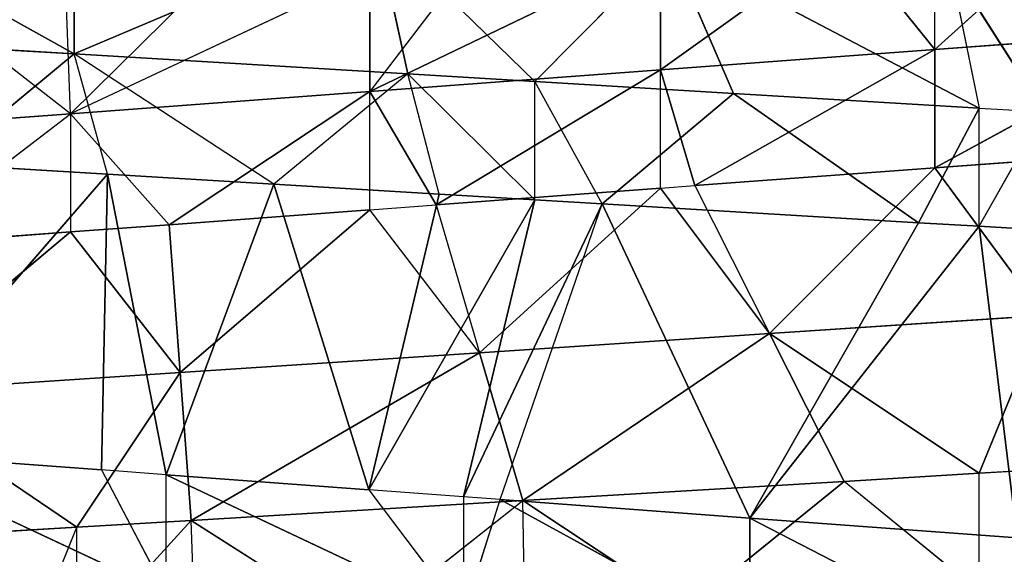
# Model space of a CAD drawing. Extents: x 186 to 416, y 0 to 124.
# Tile 150 of 256: x 245.636 to 246.363, y 38.442 to 38.838. Entities that reach past the tile are written whole.
import ezdxf

# ---------------------------------------------------------------- set-up
doc = ezdxf.new("R2010")
doc.units = 0
doc.header["$LTSCALE"] = 25.4
doc.layers.get('0').update_dxf_attribs({"color": 13, "linetype": 'CONTINUOUS'})

# ---------------------------------------------------------------- blocks, each defined once
blk = doc.blocks.new('PILLS-I-PLAFON-8266-8272_0')
at = {"color": 250}
for p, q in [((60.6, 53.00964, 85.79916), (60.43755, 53.00286, 85.80888)), ((60.6, 53.00964, 85.79916), (60.43755, 53.00286, 85.80888)), ((60.6, 53.00964, 85.79916), (60.45333, 52.81408, 85.69951)), ((60.6, 53.00964, 85.79916), (60.45333, 52.81408, 85.69951)), ((60.56424, 53.00931, 85.8888), (60.6, 53.00964, 85.79916)), ((60.6, 53.00964, 85.88667), (60.6, 53.00964, 85.79916)), ((60.6, 53.00964, 85.88667), (60.68472, 53.0078, 85.7941)), ((60.6, 53.00964, 85.79916), (60.67649, 52.81853, 85.68472)), ((60.6, 53.00964, 85.79916), (60.67649, 52.81853, 85.68472)), ((60.68472, 53.0078, 85.7941), (60.6, 53.00964, 85.79916)), ((60.68472, 53.0078, 85.7941), (60.67649, 52.81853, 85.68472)), ((60.68472, 53.0078, 85.7941), (60.67649, 52.81853, 85.68472)), ((60.68739, 53.00768, 85.88143), (60.68472, 53.0078, 85.7941)), ((60.81002, 52.9983, 85.8741), (60.68472, 53.0078, 85.7941)), ((60.92985, 52.98154, 85.77943), (60.68472, 53.0078, 85.7941)), ((60.68472, 53.0078, 85.7941), (60.8978, 52.79483, 85.67005)), ((60.68472, 53.0078, 85.7941), (60.8978, 52.79483, 85.67005)), ((60.92985, 52.98154, 85.77943), (60.68472, 53.0078, 85.7941)), ((60.81002, 52.9983, 85.8741), (60.92985, 52.98154, 85.77943)), ((60.8978, 52.79483, 85.67005), (60.92985, 52.98154, 85.77943)), ((60.8978, 52.79483, 85.67005), (60.92985, 52.98154, 85.77943)), ((60.9314, 52.98127, 85.86684), (60.92985, 52.98154, 85.77943)), ((61.05083, 52.95681, 85.85969), (60.92985, 52.98154, 85.77943)), ((61.16719, 52.92533, 85.76523), (60.92985, 52.98154, 85.77943)), ((61.11209, 52.74408, 85.65585), (60.92985, 52.98154, 85.77943)), ((61.16719, 52.92533, 85.76523), (60.92985, 52.98154, 85.77943)), ((61.11209, 52.74408, 85.65585), (60.92985, 52.98154, 85.77943)), ((61.05083, 52.95681, 85.85969), (61.16719, 52.92533, 85.76523)), ((61.05083, 52.95681, 85.85969), (61.16719, 52.92533, 85.76523)), ((61.16719, 52.92533, 85.76523), (61.11209, 52.74408, 85.65585)), ((61.16719, 52.92533, 85.76523), (61.11209, 52.74408, 85.65585)), ((61.26693, 52.89204, 85.84676), (61.16719, 52.92533, 85.76523)), ((61.26693, 52.89204, 85.75926), (61.16719, 52.92533, 85.76523)), ((61.26693, 52.89204, 85.75926), (61.11209, 52.74408, 85.65585)), ((61.26693, 52.89204, 85.75926), (61.11209, 52.74408, 85.65585)), ((61.26693, 52.89204, 85.84676), (61.26693, 52.89204, 85.75926)), ((61.26693, 52.89204, 85.75926), (61.31469, 52.66861, 85.64243)), ((61.26693, 52.89204, 85.75926), (61.31469, 52.66861, 85.64243)), ((61.39159, 52.84174, 85.7518), (61.26693, 52.89204, 85.75926)), ((60.45333, 52.81408, 85.69951), (60.67649, 52.81853, 85.68472)), ((60.45333, 52.81408, 85.69951), (60.67649, 52.81853, 85.68472)), ((60.67649, 52.81853, 85.68472), (60.59539, 52.63075, 85.58076)), ((60.67649, 52.81853, 85.68472), (60.59539, 52.63075, 85.58076)), ((60.66825, 52.62927, 85.57535), (60.67649, 52.81853, 85.68472)), ((60.66825, 52.62927, 85.57535), (60.67649, 52.81853, 85.68472)), ((60.81667, 52.61574, 85.56432), (60.67649, 52.81853, 85.68472)), ((60.67649, 52.81853, 85.68472), (60.8978, 52.79483, 85.67005)), ((60.81667, 52.61574, 85.56432), (60.67649, 52.81853, 85.68472)), ((60.67649, 52.81853, 85.68472), (60.8978, 52.79483, 85.67005)), ((60.45333, 52.81408, 85.69951), (60.59539, 52.63075, 85.58076)), ((60.45333, 52.81408, 85.69951), (60.59539, 52.63075, 85.58076)), ((60.8978, 52.79483, 85.67005), (60.81667, 52.61574, 85.56432)), ((60.86576, 52.60812, 85.56068), (60.8978, 52.79483, 85.67005)), ((61.03156, 52.57032, 85.54837), (60.8978, 52.79483, 85.67005)), ((60.8978, 52.79483, 85.67005), (61.11209, 52.74408, 85.65585)), ((61.03156, 52.57032, 85.54837), (60.8978, 52.79483, 85.67005)), ((60.8978, 52.79483, 85.67005), (61.11209, 52.74408, 85.65585)), ((61.03156, 52.57032, 85.54837), (61.11209, 52.74408, 85.65585)), ((61.05698, 52.56282, 85.54648), (61.11209, 52.74408, 85.65585)), ((61.11209, 52.74408, 85.65585), (61.23416, 52.49708, 85.53333)), ((61.31469, 52.66861, 85.64243), (61.11209, 52.74408, 85.65585)), ((61.31469, 52.66861, 85.64243), (61.11209, 52.74408, 85.65585)), ((61.11209, 52.74408, 85.65585), (61.23416, 52.49708, 85.53333)), ((61.31469, 52.66861, 85.64243), (61.23416, 52.49708, 85.53333)), ((61.31469, 52.66861, 85.64243), (61.23416, 52.49708, 85.53333)), ((60.59539, 52.63075, 85.49326), (60.37426, 52.61445, 85.50967)), ((60.59539, 52.63075, 85.49326), (60.37426, 52.61445, 85.50967)), ((60.46912, 52.62529, 85.59013), (60.59539, 52.63075, 85.49326)), ((60.46912, 52.62529, 85.59013), (60.59539, 52.63075, 85.58076)), ((60.59539, 52.63075, 85.49326), (60.49297, 52.62711, 85.41336)), ((60.59539, 52.63075, 85.49326), (60.59211, 52.63073, 85.406)), ((60.69128, 52.6281, 85.39864), (60.59539, 52.63075, 85.49326)), ((60.59539, 52.63075, 85.49326), (60.59539, 52.63075, 85.58076)), ((60.81667, 52.61574, 85.38932), (60.59539, 52.63075, 85.49326)), ((60.59539, 52.63075, 85.49326), (60.81667, 52.61574, 85.47682)), ((60.59539, 52.63075, 85.49326), (60.81667, 52.61574, 85.47682)), ((60.59539, 52.63075, 85.49326), (60.66825, 52.62927, 85.57535)), ((60.59539, 52.63075, 85.58076), (60.66825, 52.62927, 85.57535)), ((60.81667, 52.61574, 85.47682), (60.66825, 52.62927, 85.57535)), ((60.66825, 52.62927, 85.57535), (60.81667, 52.61574, 85.56432)), ((60.81667, 52.61574, 85.47682), (60.66825, 52.62927, 85.57535)), ((60.66825, 52.62927, 85.57535), (60.81667, 52.61574, 85.56432)), ((60.81667, 52.61574, 85.56432), (60.86576, 52.60812, 85.56068)), ((60.88744, 52.60424, 85.38407), (60.81667, 52.61574, 85.47682)), ((60.81667, 52.61574, 85.47682), (61.03156, 52.57032, 85.37337)), ((60.81667, 52.61574, 85.38932), (60.81667, 52.61574, 85.47682)), ((60.81667, 52.61574, 85.56432), (60.81667, 52.61574, 85.47682)), ((60.86576, 52.60812, 85.56068), (60.81667, 52.61574, 85.47682)), ((61.03156, 52.57032, 85.46087), (60.81667, 52.61574, 85.47682)), ((61.03156, 52.57032, 85.46087), (60.81667, 52.61574, 85.47682)), ((60.81667, 52.61574, 85.47682), (61.03156, 52.57032, 85.37337)), ((60.86576, 52.60812, 85.56068), (61.03156, 52.57032, 85.46087)), ((60.86576, 52.60812, 85.56068), (61.03156, 52.57032, 85.54837)), ((60.86576, 52.60812, 85.56068), (61.03156, 52.57032, 85.46087)), ((60.86576, 52.60812, 85.56068), (61.03156, 52.57032, 85.54837)), ((61.03156, 52.57032, 85.54837), (61.05698, 52.56282, 85.54648)), ((61.1678, 52.52457, 85.36325), (61.03156, 52.57032, 85.46087)), ((61.03156, 52.57032, 85.46087), (61.23416, 52.49708, 85.44582)), ((61.03156, 52.57032, 85.46087), (61.03156, 52.57032, 85.37337)), ((61.03156, 52.57032, 85.46087), (61.03156, 52.57032, 85.37337)), ((61.1678, 52.52457, 85.36325), (61.03156, 52.57032, 85.46087)), ((61.03156, 52.57032, 85.54837), (61.03156, 52.57032, 85.46087)), ((61.05698, 52.56282, 85.54648), (61.03156, 52.57032, 85.46087)), ((61.03156, 52.57032, 85.46087), (61.23416, 52.49708, 85.44582)), ((61.05698, 52.56282, 85.54648), (61.23416, 52.49708, 85.44582)), ((61.05698, 52.56282, 85.54648), (61.23416, 52.49708, 85.44582)), ((61.05698, 52.56282, 85.54648), (61.23416, 52.49708, 85.53333)), ((61.05698, 52.56282, 85.54648), (61.23416, 52.49708, 85.53333)), ((61.1678, 52.52457, 85.36325), (61.23416, 52.49708, 85.44582)), ((61.23416, 52.49708, 85.44582), (61.23416, 52.49708, 85.35832)), ((61.23416, 52.49708, 85.44582), (61.33986, 52.44564, 85.35047)), ((61.23416, 52.49708, 85.44582), (61.41991, 52.39985, 85.43199)), ((61.23416, 52.49708, 85.53333), (61.23416, 52.49708, 85.44582)), ((61.23416, 52.49708, 85.53333), (61.23416, 52.49708, 85.44582)), ((61.23416, 52.49708, 85.53333), (61.41991, 52.39985, 85.43199)), ((61.23416, 52.49708, 85.44582), (61.41991, 52.39985, 85.43199)), ((61.23416, 52.49708, 85.53333), (61.41991, 52.39985, 85.43199)), ((61.23416, 52.49708, 85.53333), (61.40484, 52.40895, 85.52064)), ((61.23416, 52.49708, 85.53333), (61.40484, 52.40895, 85.52064)), ((61.29518, 49.6507, 85.80704), (61.09755, 49.56939, 85.79236)), ((61.09755, 49.56939, 85.79236), (61.29518, 49.6507, 85.89454)), ((61.09755, 49.56939, 85.79236), (61.29518, 49.6507, 85.89454)), ((61.29518, 49.6507, 85.80704), (61.09755, 49.56939, 85.79236)), ((61.29518, 49.6507, 85.80704), (61.26694, 49.22724, 85.57657)), ((61.29518, 49.6507, 85.80704), (61.26694, 49.22724, 85.57657)), ((61.09755, 49.56939, 85.79236), (60.91296, 49.52001, 85.77866)), ((61.09755, 49.56939, 85.79236), (60.91296, 49.52001, 85.77866)), ((61.09755, 49.56939, 85.87986), (60.91296, 49.52001, 85.77866)), ((61.09755, 49.56939, 85.87986), (60.91296, 49.52001, 85.77866)), ((61.09755, 49.56939, 85.79236), (60.98843, 49.14872, 85.55991)), ((61.09755, 49.56939, 85.79236), (60.98843, 49.14872, 85.55991)), ((61.09755, 49.56939, 85.79236), (61.26694, 49.22724, 85.57657)), ((61.09755, 49.56939, 85.79236), (61.26694, 49.22724, 85.57657)), ((61.09755, 49.56939, 85.79236), (61.22207, 49.21152, 85.57388)), ((61.09755, 49.56939, 85.79236), (61.22207, 49.21152, 85.57388)), ((61.09755, 49.56939, 85.79236), (61.09755, 49.56939, 85.87986)), ((61.09755, 49.56939, 85.79236), (61.09755, 49.56939, 85.87986)), ((60.66604, 49.48992, 85.76031), (60.88597, 49.51477, 85.86415)), ((60.66604, 49.48992, 85.76031), (60.88597, 49.51477, 85.86415)), ((60.88597, 49.51477, 85.77665), (60.81584, 49.50343, 85.77144)), ((60.81584, 49.50343, 85.77144), (60.88597, 49.51477, 85.86415)), ((60.91296, 49.52001, 85.77866), (60.88597, 49.51477, 85.77665)), ((60.88597, 49.51477, 85.86415), (60.91296, 49.52001, 85.77866)), ((60.88597, 49.51477, 85.77665), (60.88597, 49.51477, 85.86415)), ((60.88597, 49.51477, 85.77665), (60.98843, 49.14872, 85.55991)), ((60.88597, 49.51477, 85.77665), (60.93861, 49.13927, 85.55692)), ((60.88597, 49.51477, 85.77665), (60.93861, 49.13927, 85.55692)), ((60.91296, 49.52001, 85.77866), (60.98843, 49.14872, 85.55991)), ((60.81584, 49.50343, 85.77144), (60.66604, 49.48992, 85.76031)), ((60.81584, 49.50343, 85.77144), (60.66604, 49.48992, 85.76031)), ((60.74577, 49.1151, 85.54539), (60.81584, 49.50343, 85.77144)), ((60.74577, 49.1151, 85.54539), (60.81584, 49.50343, 85.77144)), ((60.81584, 49.50343, 85.77144), (60.93861, 49.13927, 85.55692)), ((60.86789, 49.12813, 85.55269), (60.81584, 49.50343, 85.77144)), ((60.86789, 49.12813, 85.55269), (60.81584, 49.50343, 85.77144)), ((60.81584, 49.50343, 85.77144), (60.93861, 49.13927, 85.55692)), ((60.62278, 49.10978, 85.53802), (60.44414, 49.49628, 85.74384)), ((60.62278, 49.10978, 85.53802), (60.44414, 49.49628, 85.74384)), ((60.61835, 49.48864, 85.75677), (60.44414, 49.49628, 85.74384)), ((60.44414, 49.49628, 85.74384), (60.66604, 49.48992, 85.84782)), ((60.44414, 49.49628, 85.74384), (60.66604, 49.48992, 85.84782)), ((60.61835, 49.48864, 85.75677), (60.44414, 49.49628, 85.74384)), ((60.66604, 49.48992, 85.76031), (60.61835, 49.48864, 85.75677)), ((60.61835, 49.48864, 85.75677), (60.66604, 49.48992, 85.84782)), ((60.62278, 49.10978, 85.53802), (60.61835, 49.48864, 85.75677)), ((60.62278, 49.10978, 85.53802), (60.61835, 49.48864, 85.75677)), ((60.62278, 49.10978, 85.53802), (60.66604, 49.48992, 85.76031)), ((60.62278, 49.10978, 85.53802), (60.66604, 49.48992, 85.76031)), ((60.74577, 49.1151, 85.54539), (60.66604, 49.48992, 85.76031)), ((60.74577, 49.1151, 85.54539), (60.66604, 49.48992, 85.76031)), ((60.66604, 49.48992, 85.84782), (60.66604, 49.48992, 85.76031)), ((61.24538, 49.42164, 85.38255), (61.26693, 49.22724, 85.48907)), ((61.24538, 49.42164, 85.38255), (61.31482, 49.24538, 85.49193)), ((60.93861, 49.13927, 85.46942), (61.0382, 49.35449, 85.36883)), ((60.93861, 49.13927, 85.46942), (61.0382, 49.35449, 85.36883)), ((61.08535, 49.17101, 85.4782), (61.0382, 49.35449, 85.36883)), ((61.0382, 49.35449, 85.36883), (61.26693, 49.22724, 85.48907)), ((61.0382, 49.35449, 85.36883), (61.26693, 49.22724, 85.48907)), ((61.08535, 49.17101, 85.4782), (61.0382, 49.35449, 85.36883)), ((60.3758, 49.31342, 85.32493), (60.59814, 49.10964, 85.44905)), ((60.3758, 49.31342, 85.32493), (60.59814, 49.10964, 85.44905)), ((60.82089, 49.313, 85.35442), (60.59814, 49.10964, 85.44905)), ((60.82089, 49.313, 85.35442), (60.59814, 49.10964, 85.44905)), ((60.93861, 49.13927, 85.46942), (60.82089, 49.313, 85.35442)), ((60.82089, 49.313, 85.35442), (60.84466, 49.12505, 85.4638)), ((60.82089, 49.313, 85.35442), (60.84466, 49.12505, 85.4638)), ((60.93861, 49.13927, 85.46942), (60.82089, 49.313, 85.35442)), ((60.59833, 49.29908, 85.33968), (60.59814, 49.10964, 85.44905)), ((60.59833, 49.29908, 85.33968), (60.59814, 49.10964, 85.44905)), ((61.44178, 49.30069, 85.58703), (61.26694, 49.22724, 85.57657)), ((61.44178, 49.30069, 85.58703), (61.26694, 49.22724, 85.57657)), ((61.26693, 49.22724, 85.48907), (61.31482, 49.24538, 85.49193)), ((61.26694, 49.22724, 85.57657), (61.31482, 49.24538, 85.49193)), ((61.08535, 49.17101, 85.4782), (61.26693, 49.22724, 85.48907)), ((61.08535, 49.17101, 85.4782), (61.26693, 49.22724, 85.48907)), ((61.22207, 49.21152, 85.57388), (61.26693, 49.22724, 85.48907)), ((61.26694, 49.22724, 85.57657), (61.22207, 49.21152, 85.57388)), ((61.26694, 49.22724, 85.57657), (61.26693, 49.22724, 85.48907)), ((61.22207, 49.21152, 85.57388), (60.98843, 49.14872, 85.55991)), ((61.22207, 49.21152, 85.57388), (60.98843, 49.14872, 85.55991)), ((61.22207, 49.21152, 85.57388), (61.08535, 49.17101, 85.4782)), ((61.22207, 49.21152, 85.57388), (61.08535, 49.17101, 85.4782)), ((60.93861, 49.13927, 85.46942), (61.08535, 49.17101, 85.4782)), ((60.93861, 49.13927, 85.46942), (61.08535, 49.17101, 85.4782)), ((60.98843, 49.14872, 85.55991), (61.08535, 49.17101, 85.4782)), ((60.98843, 49.14872, 85.55991), (61.08535, 49.17101, 85.4782)), ((60.98843, 49.14872, 85.55991), (60.93861, 49.13927, 85.46942)), ((60.98843, 49.14872, 85.55991), (60.93861, 49.13927, 85.55692)), ((60.93861, 49.13927, 85.55692), (60.84466, 49.12505, 85.4638)), ((60.84466, 49.12505, 85.4638), (60.93861, 49.13927, 85.46942)), ((60.93861, 49.13927, 85.55692), (60.86789, 49.12813, 85.55269)), ((60.93861, 49.13927, 85.55692), (60.93861, 49.13927, 85.46942)), ((60.35168, 49.12552, 85.4343), (60.59814, 49.10964, 85.44905)), ((60.35168, 49.12552, 85.4343), (60.59814, 49.10964, 85.44905)), ((60.59814, 49.10964, 85.44905), (60.84466, 49.12505, 85.4638)), ((60.59814, 49.10964, 85.44905), (60.84466, 49.12505, 85.4638)), ((60.86789, 49.12813, 85.55269), (60.74577, 49.1151, 85.54539)), ((60.84466, 49.12505, 85.4638), (60.74577, 49.1151, 85.54539)), ((60.86789, 49.12813, 85.55269), (60.84466, 49.12505, 85.4638)), ((60.74577, 49.1151, 85.54539), (60.59814, 49.10964, 85.44905)), ((60.74577, 49.1151, 85.54539), (60.62278, 49.10978, 85.53802)), ((60.49965, 49.11222, 85.53066), (60.59814, 49.10964, 85.44905)), ((60.62278, 49.10978, 85.53802), (60.49965, 49.11222, 85.53066)), ((60.62278, 49.10978, 85.53802), (60.59814, 49.10964, 85.44905))]:
    blk.add_line(p, q, dxfattribs=at)
mesh = blk.add_polyface(dxfattribs=at)
corners = [(60.56424, 53.00931, 85.8888), (60.6, 53.00964, 85.79916), (60.43755, 53.00286, 85.80888)]
mesh.append_faces([[corners[k] for k in face] for face in [(0, 1, 2)]], dxfattribs={"color": 250})
mesh = blk.add_polyface(dxfattribs=at)
corners = [(60.6, 53.00964, 85.79916), (60.45333, 52.81408, 85.69951), (60.43755, 53.00286, 85.80888)]
mesh.append_faces([[corners[k] for k in face] for face in [(0, 1, 2)]], dxfattribs={"color": 250})
mesh = blk.add_polyface(dxfattribs=at)
corners = [(60.67649, 52.81853, 85.68472), (60.45333, 52.81408, 85.69951), (60.6, 53.00964, 85.79916)]
mesh.append_faces([[corners[k] for k in face] for face in [(0, 1, 2)]], dxfattribs={"color": 250})
mesh = blk.add_polyface(dxfattribs=at)
corners = [(60.68472, 53.0078, 85.7941), (60.67649, 52.81853, 85.68472), (60.6, 53.00964, 85.79916)]
mesh.append_faces([[corners[k] for k in face] for face in [(0, 1, 2)]], dxfattribs={"color": 250})
mesh = blk.add_polyface(dxfattribs=at)
corners = [(60.8978, 52.79483, 85.67005), (60.67649, 52.81853, 85.68472), (60.68472, 53.0078, 85.7941)]
mesh.append_faces([[corners[k] for k in face] for face in [(0, 1, 2)]], dxfattribs={"color": 250})
mesh = blk.add_polyface(dxfattribs=at)
corners = [(60.81002, 52.9983, 85.8741), (60.92985, 52.98154, 85.77943), (60.68472, 53.0078, 85.7941)]
mesh.append_faces([[corners[k] for k in face] for face in [(0, 1, 2)]], dxfattribs={"color": 250})
mesh = blk.add_polyface(dxfattribs=at)
corners = [(60.92985, 52.98154, 85.77943), (60.8978, 52.79483, 85.67005), (60.68472, 53.0078, 85.7941)]
mesh.append_faces([[corners[k] for k in face] for face in [(0, 1, 2)]], dxfattribs={"color": 250})
mesh = blk.add_polyface(dxfattribs=at)
corners = [(61.11209, 52.74408, 85.65585), (60.8978, 52.79483, 85.67005), (60.92985, 52.98154, 85.77943)]
mesh.append_faces([[corners[k] for k in face] for face in [(0, 1, 2)]], dxfattribs={"color": 250})
mesh = blk.add_polyface(dxfattribs=at)
corners = [(61.05083, 52.95681, 85.85969), (61.16719, 52.92533, 85.76523), (60.92985, 52.98154, 85.77943)]
mesh.append_faces([[corners[k] for k in face] for face in [(0, 1, 2)]], dxfattribs={"color": 250})
mesh = blk.add_polyface(dxfattribs=at)
corners = [(61.16719, 52.92533, 85.76523), (61.11209, 52.74408, 85.65585), (60.92985, 52.98154, 85.77943)]
mesh.append_faces([[corners[k] for k in face] for face in [(0, 1, 2)]], dxfattribs={"color": 250})
mesh = blk.add_polyface(dxfattribs=at)
corners = [(61.05083, 52.95681, 85.85969), (61.26693, 52.89204, 85.84676), (61.16719, 52.92533, 85.76523)]
mesh.append_faces([[corners[k] for k in face] for face in [(0, 1, 2)]], dxfattribs={"color": 250})
mesh = blk.add_polyface(dxfattribs=at)
corners = [(61.26693, 52.89204, 85.75926), (61.11209, 52.74408, 85.65585), (61.16719, 52.92533, 85.76523)]
mesh.append_faces([[corners[k] for k in face] for face in [(0, 1, 2)]], dxfattribs={"color": 250})
mesh = blk.add_polyface(dxfattribs=at)
corners = [(61.31469, 52.66861, 85.64243), (61.11209, 52.74408, 85.65585), (61.26693, 52.89204, 85.75926)]
mesh.append_faces([[corners[k] for k in face] for face in [(0, 1, 2)]], dxfattribs={"color": 250})
mesh = blk.add_polyface(dxfattribs=at)
corners = [(61.26693, 52.89204, 85.84676), (61.49662, 52.79128, 85.83302), (61.39159, 52.84174, 85.7518)]
mesh.append_faces([[corners[k] for k in face] for face in [(0, 1, 2)]], dxfattribs={"color": 250})
mesh = blk.add_polyface(dxfattribs=at)
corners = [(61.39159, 52.84174, 85.7518), (61.31469, 52.66861, 85.64243), (61.26693, 52.89204, 85.75926)]
mesh.append_faces([[corners[k] for k in face] for face in [(0, 1, 2)]], dxfattribs={"color": 250})
mesh = blk.add_polyface(dxfattribs=at)
corners = [(60.67649, 52.81853, 85.68472), (60.59539, 52.63075, 85.58076), (60.45333, 52.81408, 85.69951)]
mesh.append_faces([[corners[k] for k in face] for face in [(0, 1, 2)]], dxfattribs={"color": 250})
mesh = blk.add_polyface(dxfattribs=at)
corners = [(60.67649, 52.81853, 85.68472), (60.66825, 52.62927, 85.57535), (60.59539, 52.63075, 85.58076)]
mesh.append_faces([[corners[k] for k in face] for face in [(0, 1, 2)]], dxfattribs={"color": 250})
mesh = blk.add_polyface(dxfattribs=at)
corners = [(60.81667, 52.61574, 85.56432), (60.66825, 52.62927, 85.57535), (60.67649, 52.81853, 85.68472)]
mesh.append_faces([[corners[k] for k in face] for face in [(0, 1, 2)]], dxfattribs={"color": 250})
mesh = blk.add_polyface(dxfattribs=at)
corners = [(60.8978, 52.79483, 85.67005), (60.81667, 52.61574, 85.56432), (60.67649, 52.81853, 85.68472)]
mesh.append_faces([[corners[k] for k in face] for face in [(0, 1, 2)]], dxfattribs={"color": 250})
mesh = blk.add_polyface(dxfattribs=at)
corners = [(60.59539, 52.63075, 85.58076), (60.46912, 52.62529, 85.59013), (60.45333, 52.81408, 85.69951)]
mesh.append_faces([[corners[k] for k in face] for face in [(0, 1, 2)]], dxfattribs={"color": 250})
mesh = blk.add_polyface(dxfattribs=at)
corners = [(61.03156, 52.57032, 85.54837), (60.86576, 52.60812, 85.56068), (60.8978, 52.79483, 85.67005)]
mesh.append_faces([[corners[k] for k in face] for face in [(0, 1, 2)]], dxfattribs={"color": 250})
mesh = blk.add_polyface(dxfattribs=at)
corners = [(61.11209, 52.74408, 85.65585), (61.03156, 52.57032, 85.54837), (60.8978, 52.79483, 85.67005)]
mesh.append_faces([[corners[k] for k in face] for face in [(0, 1, 2)]], dxfattribs={"color": 250})
mesh = blk.add_polyface(dxfattribs=at)
corners = [(61.23416, 52.49708, 85.53333), (61.05698, 52.56282, 85.54648), (61.11209, 52.74408, 85.65585)]
mesh.append_faces([[corners[k] for k in face] for face in [(0, 1, 2)]], dxfattribs={"color": 250})
mesh = blk.add_polyface(dxfattribs=at)
corners = [(61.31469, 52.66861, 85.64243), (61.23416, 52.49708, 85.53333), (61.11209, 52.74408, 85.65585)]
mesh.append_faces([[corners[k] for k in face] for face in [(0, 1, 2)]], dxfattribs={"color": 250})
mesh = blk.add_polyface(dxfattribs=at)
corners = [(61.40484, 52.40895, 85.52064), (61.23416, 52.49708, 85.53333), (61.31469, 52.66861, 85.64243)]
mesh.append_faces([[corners[k] for k in face] for face in [(0, 1, 2)]], dxfattribs={"color": 250})
mesh = blk.add_polyface(dxfattribs=at)
corners = [(60.46912, 52.62529, 85.59013), (60.59539, 52.63075, 85.49326), (60.37426, 52.61445, 85.50967)]
mesh.append_faces([[corners[k] for k in face] for face in [(0, 1, 2)]], dxfattribs={"color": 250})
mesh = blk.add_polyface(dxfattribs=at)
corners = [(60.37426, 52.61445, 85.50967), (60.59539, 52.63075, 85.49326), (60.49297, 52.62711, 85.41336)]
mesh.append_faces([[corners[k] for k in face] for face in [(0, 1, 2)]], dxfattribs={"color": 250})
mesh = blk.add_polyface(dxfattribs=at)
corners = [(60.59539, 52.63075, 85.49326), (60.81667, 52.61574, 85.47682), (60.81667, 52.61574, 85.38932)]
mesh.append_faces([[corners[k] for k in face] for face in [(0, 1, 2)]], dxfattribs={"color": 250})
mesh = blk.add_polyface(dxfattribs=at)
corners = [(60.66825, 52.62927, 85.57535), (60.81667, 52.61574, 85.47682), (60.59539, 52.63075, 85.49326)]
mesh.append_faces([[corners[k] for k in face] for face in [(0, 1, 2)]], dxfattribs={"color": 250})
mesh = blk.add_polyface(dxfattribs=at)
corners = [(60.66825, 52.62927, 85.57535), (60.81667, 52.61574, 85.56432), (60.81667, 52.61574, 85.47682)]
mesh.append_faces([[corners[k] for k in face] for face in [(0, 1, 2)]], dxfattribs={"color": 250})
mesh = blk.add_polyface(dxfattribs=at)
corners = [(60.81667, 52.61574, 85.47682), (61.03156, 52.57032, 85.37337), (60.88744, 52.60424, 85.38407)]
mesh.append_faces([[corners[k] for k in face] for face in [(0, 1, 2)]], dxfattribs={"color": 250})
mesh = blk.add_polyface(dxfattribs=at)
corners = [(60.86576, 52.60812, 85.56068), (61.03156, 52.57032, 85.46087), (60.81667, 52.61574, 85.47682)]
mesh.append_faces([[corners[k] for k in face] for face in [(0, 1, 2)]], dxfattribs={"color": 250})
mesh = blk.add_polyface(dxfattribs=at)
corners = [(60.81667, 52.61574, 85.47682), (61.03156, 52.57032, 85.46087), (61.03156, 52.57032, 85.37337)]
mesh.append_faces([[corners[k] for k in face] for face in [(0, 1, 2)]], dxfattribs={"color": 250})
mesh = blk.add_polyface(dxfattribs=at)
corners = [(60.86576, 52.60812, 85.56068), (61.03156, 52.57032, 85.54837), (61.03156, 52.57032, 85.46087)]
mesh.append_faces([[corners[k] for k in face] for face in [(0, 1, 2)]], dxfattribs={"color": 250})
mesh = blk.add_polyface(dxfattribs=at)
corners = [(61.03156, 52.57032, 85.46087), (61.23416, 52.49708, 85.44582), (61.1678, 52.52457, 85.36325)]
mesh.append_faces([[corners[k] for k in face] for face in [(0, 1, 2)]], dxfattribs={"color": 250})
mesh = blk.add_polyface(dxfattribs=at)
corners = [(61.03156, 52.57032, 85.46087), (61.1678, 52.52457, 85.36325), (61.03156, 52.57032, 85.37337)]
mesh.append_faces([[corners[k] for k in face] for face in [(0, 1, 2)]], dxfattribs={"color": 250})
mesh = blk.add_polyface(dxfattribs=at)
corners = [(61.05698, 52.56282, 85.54648), (61.23416, 52.49708, 85.44582), (61.03156, 52.57032, 85.46087)]
mesh.append_faces([[corners[k] for k in face] for face in [(0, 1, 2)]], dxfattribs={"color": 250})
mesh = blk.add_polyface(dxfattribs=at)
corners = [(61.05698, 52.56282, 85.54648), (61.23416, 52.49708, 85.53333), (61.23416, 52.49708, 85.44582)]
mesh.append_faces([[corners[k] for k in face] for face in [(0, 1, 2)]], dxfattribs={"color": 250})
mesh = blk.add_polyface(dxfattribs=at)
corners = [(61.23416, 52.49708, 85.44582), (61.41991, 52.39985, 85.43199), (61.33986, 52.44564, 85.35047)]
mesh.append_faces([[corners[k] for k in face] for face in [(0, 1, 2)]], dxfattribs={"color": 250})
mesh = blk.add_polyface(dxfattribs=at)
corners = [(61.23416, 52.49708, 85.53333), (61.41991, 52.39985, 85.43199), (61.23416, 52.49708, 85.44582)]
mesh.append_faces([[corners[k] for k in face] for face in [(0, 1, 2)]], dxfattribs={"color": 250})
mesh = blk.add_polyface(dxfattribs=at)
corners = [(61.23416, 52.49708, 85.53333), (61.40484, 52.40895, 85.52064), (61.41991, 52.39985, 85.43199)]
mesh.append_faces([[corners[k] for k in face] for face in [(0, 1, 2)]], dxfattribs={"color": 250})
mesh = blk.add_polyface(dxfattribs=at)
corners = [(61.29518, 49.6507, 85.80704), (61.09755, 49.56939, 85.79236), (61.26694, 49.22724, 85.57657)]
mesh.append_faces([[corners[k] for k in face] for face in [(0, 1, 2)]], dxfattribs={"color": 250})
mesh = blk.add_polyface(dxfattribs=at)
corners = [(61.29518, 49.6507, 85.89454), (61.09755, 49.56939, 85.87986), (61.09755, 49.56939, 85.79236)]
mesh.append_faces([[corners[k] for k in face] for face in [(0, 1, 2)]], dxfattribs={"color": 250})
mesh = blk.add_polyface(dxfattribs=at)
corners = [(61.29518, 49.6507, 85.89454), (61.09755, 49.56939, 85.79236), (61.29518, 49.6507, 85.80704)]
mesh.append_faces([[corners[k] for k in face] for face in [(0, 1, 2)]], dxfattribs={"color": 250})
mesh = blk.add_polyface(dxfattribs=at)
corners = [(61.44178, 49.30069, 85.58703), (61.29518, 49.6507, 85.80704), (61.26694, 49.22724, 85.57657)]
mesh.append_faces([[corners[k] for k in face] for face in [(0, 1, 2)]], dxfattribs={"color": 250})
mesh = blk.add_polyface(dxfattribs=at)
corners = [(61.09755, 49.56939, 85.87986), (60.88597, 49.51477, 85.86415), (60.91296, 49.52001, 85.77866)]
mesh.append_faces([[corners[k] for k in face] for face in [(0, 1, 2)]], dxfattribs={"color": 250})
mesh = blk.add_polyface(dxfattribs=at)
corners = [(61.09755, 49.56939, 85.79236), (60.91296, 49.52001, 85.77866), (60.98843, 49.14872, 85.55991)]
mesh.append_faces([[corners[k] for k in face] for face in [(0, 1, 2)]], dxfattribs={"color": 250})
mesh = blk.add_polyface(dxfattribs=at)
corners = [(61.09755, 49.56939, 85.87986), (60.91296, 49.52001, 85.77866), (61.09755, 49.56939, 85.79236)]
mesh.append_faces([[corners[k] for k in face] for face in [(0, 1, 2)]], dxfattribs={"color": 250})
mesh = blk.add_polyface(dxfattribs=at)
corners = [(61.22207, 49.21152, 85.57388), (61.09755, 49.56939, 85.79236), (60.98843, 49.14872, 85.55991)]
mesh.append_faces([[corners[k] for k in face] for face in [(0, 1, 2)]], dxfattribs={"color": 250})
mesh = blk.add_polyface(dxfattribs=at)
corners = [(61.26694, 49.22724, 85.57657), (61.09755, 49.56939, 85.79236), (61.22207, 49.21152, 85.57388)]
mesh.append_faces([[corners[k] for k in face] for face in [(0, 1, 2)]], dxfattribs={"color": 250})
mesh = blk.add_polyface(dxfattribs=at)
corners = [(60.88597, 49.51477, 85.86415), (60.66604, 49.48992, 85.84782), (60.66604, 49.48992, 85.76031)]
mesh.append_faces([[corners[k] for k in face] for face in [(0, 1, 2)]], dxfattribs={"color": 250})
mesh = blk.add_polyface(dxfattribs=at)
corners = [(60.88597, 49.51477, 85.86415), (60.66604, 49.48992, 85.76031), (60.81584, 49.50343, 85.77144)]
mesh.append_faces([[corners[k] for k in face] for face in [(0, 1, 2)]], dxfattribs={"color": 250})
mesh = blk.add_polyface(dxfattribs=at)
corners = [(60.93861, 49.13927, 85.55692), (60.88597, 49.51477, 85.77665), (60.81584, 49.50343, 85.77144)]
mesh.append_faces([[corners[k] for k in face] for face in [(0, 1, 2)]], dxfattribs={"color": 250})
mesh = blk.add_polyface(dxfattribs=at)
corners = [(60.98843, 49.14872, 85.55991), (60.88597, 49.51477, 85.77665), (60.93861, 49.13927, 85.55692)]
mesh.append_faces([[corners[k] for k in face] for face in [(0, 1, 2)]], dxfattribs={"color": 250})
mesh = blk.add_polyface(dxfattribs=at)
corners = [(61.52848, 49.34488, 85.50471), (61.24538, 49.42164, 85.38255), (61.43828, 49.51147, 85.39534)]
mesh.append_faces([[corners[k] for k in face] for face in [(0, 1, 2)]], dxfattribs={"color": 250})
mesh = blk.add_polyface(dxfattribs=at)
corners = [(60.81584, 49.50343, 85.77144), (60.66604, 49.48992, 85.76031), (60.74577, 49.1151, 85.54539)]
mesh.append_faces([[corners[k] for k in face] for face in [(0, 1, 2)]], dxfattribs={"color": 250})
mesh = blk.add_polyface(dxfattribs=at)
corners = [(60.86789, 49.12813, 85.55269), (60.81584, 49.50343, 85.77144), (60.74577, 49.1151, 85.54539)]
mesh.append_faces([[corners[k] for k in face] for face in [(0, 1, 2)]], dxfattribs={"color": 250})
mesh = blk.add_polyface(dxfattribs=at)
corners = [(60.93861, 49.13927, 85.55692), (60.81584, 49.50343, 85.77144), (60.86789, 49.12813, 85.55269)]
mesh.append_faces([[corners[k] for k in face] for face in [(0, 1, 2)]], dxfattribs={"color": 250})
mesh = blk.add_polyface(dxfattribs=at)
corners = [(60.62278, 49.10978, 85.53802), (60.44414, 49.49628, 85.74384), (60.49965, 49.11222, 85.53066)]
mesh.append_faces([[corners[k] for k in face] for face in [(0, 1, 2)]], dxfattribs={"color": 250})
mesh = blk.add_polyface(dxfattribs=at)
corners = [(60.62278, 49.10978, 85.53802), (60.61835, 49.48864, 85.75677), (60.44414, 49.49628, 85.74384)]
mesh.append_faces([[corners[k] for k in face] for face in [(0, 1, 2)]], dxfattribs={"color": 250})
mesh = blk.add_polyface(dxfattribs=at)
corners = [(60.66604, 49.48992, 85.84782), (60.44414, 49.49628, 85.83134), (60.44414, 49.49628, 85.74384)]
mesh.append_faces([[corners[k] for k in face] for face in [(0, 1, 2)]], dxfattribs={"color": 250})
mesh = blk.add_polyface(dxfattribs=at)
corners = [(60.66604, 49.48992, 85.84782), (60.44414, 49.49628, 85.74384), (60.61835, 49.48864, 85.75677)]
mesh.append_faces([[corners[k] for k in face] for face in [(0, 1, 2)]], dxfattribs={"color": 250})
mesh = blk.add_polyface(dxfattribs=at)
corners = [(60.66604, 49.48992, 85.76031), (60.61835, 49.48864, 85.75677), (60.62278, 49.10978, 85.53802)]
mesh.append_faces([[corners[k] for k in face] for face in [(0, 1, 2)]], dxfattribs={"color": 250})
mesh = blk.add_polyface(dxfattribs=at)
corners = [(60.74577, 49.1151, 85.54539), (60.66604, 49.48992, 85.76031), (60.62278, 49.10978, 85.53802)]
mesh.append_faces([[corners[k] for k in face] for face in [(0, 1, 2)]], dxfattribs={"color": 250})
mesh = blk.add_polyface(dxfattribs=at)
corners = [(61.26693, 49.22724, 85.48907), (61.0382, 49.35449, 85.36883), (61.24538, 49.42164, 85.38255)]
mesh.append_faces([[corners[k] for k in face] for face in [(0, 1, 2)]], dxfattribs={"color": 250})
mesh = blk.add_polyface(dxfattribs=at)
corners = [(61.52848, 49.34488, 85.50471), (61.31482, 49.24538, 85.49193), (61.24538, 49.42164, 85.38255)]
mesh.append_faces([[corners[k] for k in face] for face in [(0, 1, 2)]], dxfattribs={"color": 250})
mesh = blk.add_polyface(dxfattribs=at)
corners = [(61.0382, 49.35449, 85.36883), (60.93861, 49.13927, 85.46942), (60.82089, 49.313, 85.35442)]
mesh.append_faces([[corners[k] for k in face] for face in [(0, 1, 2)]], dxfattribs={"color": 250})
mesh = blk.add_polyface(dxfattribs=at)
corners = [(61.08535, 49.17101, 85.4782), (60.93861, 49.13927, 85.46942), (61.0382, 49.35449, 85.36883)]
mesh.append_faces([[corners[k] for k in face] for face in [(0, 1, 2)]], dxfattribs={"color": 250})
mesh = blk.add_polyface(dxfattribs=at)
corners = [(61.26693, 49.22724, 85.48907), (61.08535, 49.17101, 85.4782), (61.0382, 49.35449, 85.36883)]
mesh.append_faces([[corners[k] for k in face] for face in [(0, 1, 2)]], dxfattribs={"color": 250})
mesh = blk.add_polyface(dxfattribs=at)
corners = [(60.59814, 49.10964, 85.44905), (60.35168, 49.12552, 85.4343), (60.3758, 49.31342, 85.32493)]
mesh.append_faces([[corners[k] for k in face] for face in [(0, 1, 2)]], dxfattribs={"color": 250})
mesh = blk.add_polyface(dxfattribs=at)
corners = [(60.59833, 49.29908, 85.33968), (60.59814, 49.10964, 85.44905), (60.3758, 49.31342, 85.32493)]
mesh.append_faces([[corners[k] for k in face] for face in [(0, 1, 2)]], dxfattribs={"color": 250})
mesh = blk.add_polyface(dxfattribs=at)
corners = [(60.82089, 49.313, 85.35442), (60.59814, 49.10964, 85.44905), (60.59833, 49.29908, 85.33968)]
mesh.append_faces([[corners[k] for k in face] for face in [(0, 1, 2)]], dxfattribs={"color": 250})
mesh = blk.add_polyface(dxfattribs=at)
corners = [(60.84466, 49.12505, 85.4638), (60.59814, 49.10964, 85.44905), (60.82089, 49.313, 85.35442)]
mesh.append_faces([[corners[k] for k in face] for face in [(0, 1, 2)]], dxfattribs={"color": 250})
mesh = blk.add_polyface(dxfattribs=at)
corners = [(60.93861, 49.13927, 85.46942), (60.84466, 49.12505, 85.4638), (60.82089, 49.313, 85.35442)]
mesh.append_faces([[corners[k] for k in face] for face in [(0, 1, 2)]], dxfattribs={"color": 250})
mesh = blk.add_polyface(dxfattribs=at)
corners = [(61.44178, 49.30069, 85.58703), (61.26694, 49.22724, 85.57657), (61.31482, 49.24538, 85.49193)]
mesh.append_faces([[corners[k] for k in face] for face in [(0, 1, 2)]], dxfattribs={"color": 250})
mesh = blk.add_polyface(dxfattribs=at)
corners = [(61.22207, 49.21152, 85.57388), (61.08535, 49.17101, 85.4782), (61.26693, 49.22724, 85.48907)]
mesh.append_faces([[corners[k] for k in face] for face in [(0, 1, 2)]], dxfattribs={"color": 250})
mesh = blk.add_polyface(dxfattribs=at)
corners = [(61.22207, 49.21152, 85.57388), (60.98843, 49.14872, 85.55991), (61.08535, 49.17101, 85.4782)]
mesh.append_faces([[corners[k] for k in face] for face in [(0, 1, 2)]], dxfattribs={"color": 250})
mesh = blk.add_polyface(dxfattribs=at)
corners = [(60.98843, 49.14872, 85.55991), (60.93861, 49.13927, 85.46942), (61.08535, 49.17101, 85.4782)]
mesh.append_faces([[corners[k] for k in face] for face in [(0, 1, 2)]], dxfattribs={"color": 250})
mesh = blk.add_polyface(dxfattribs=at)
corners = [(60.49965, 49.11222, 85.53066), (60.35168, 49.12552, 85.4343), (60.59814, 49.10964, 85.44905)]
mesh.append_faces([[corners[k] for k in face] for face in [(0, 1, 2)]], dxfattribs={"color": 250})
mesh = blk.add_polyface(dxfattribs=at)
corners = [(60.74577, 49.1151, 85.54539), (60.59814, 49.10964, 85.44905), (60.84466, 49.12505, 85.4638)]
mesh.append_faces([[corners[k] for k in face] for face in [(0, 1, 2)]], dxfattribs={"color": 250})
mesh = blk.add_polyface(dxfattribs=at)
corners = [(77.6, 30.05964, 90.26167), (43.6, 30.05964, 0.26166), (43.6, 30.05964, 90.26167)]
mesh.append_faces([[corners[k] for k in face] for face in [(0, 1, 2)]], dxfattribs={"color": 250})
mesh = blk.add_polyface(dxfattribs=at)
corners = [(77.6, 30.05964, 90.26167), (77.6, 30.05964, 0.26166), (43.6, 30.05964, 0.26166)]
mesh.append_faces([[corners[k] for k in face] for face in [(0, 1, 2)]], dxfattribs={"color": 250})
mesh = blk.add_polyface(dxfattribs=at)
corners = [(40.6, 27.05964, 90.26167), (80.6, 27.05964, 0.26166), (80.6, 27.05964, 90.26167)]
mesh.append_faces([[corners[k] for k in face] for face in [(0, 1, 2)]], dxfattribs={"color": 250})
mesh = blk.add_polyface(dxfattribs=at)
corners = [(40.6, 27.05964, 90.26167), (40.6, 27.05964, 0.26166), (80.6, 27.05964, 0.26166)]
mesh.append_faces([[corners[k] for k in face] for face in [(0, 1, 2)]], dxfattribs={"color": 250})

msp = doc.modelspace()

# ---------------------------------------------------------------- block references
at = {"color": 0, "extrusion": (0, -1, -3.88578e-16)}
msp.add_blockref('PILLS-I-PLAFON-8266-8272_0', (185.07765, 1965.15091, -124.26167), dxfattribs=at)

doc.saveas('drawing.dxf')
